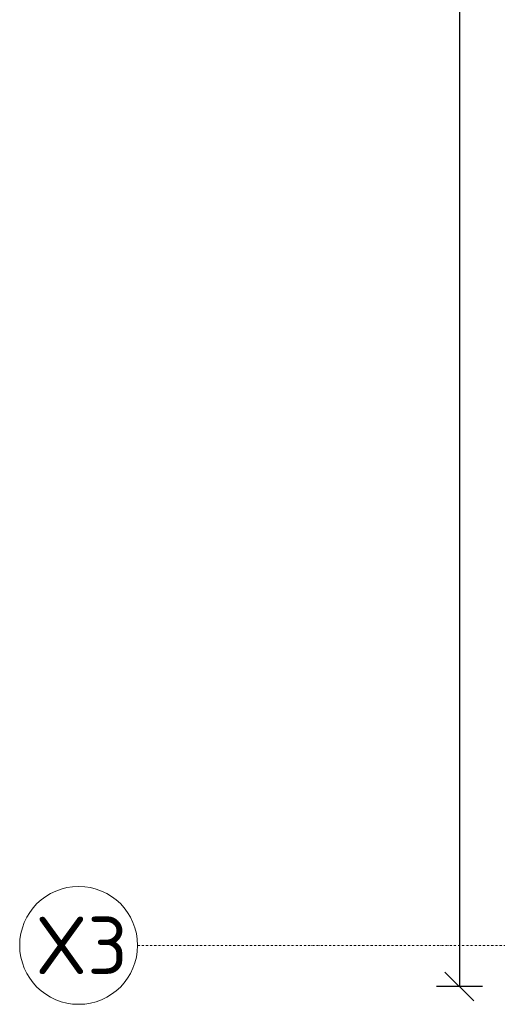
# Model space of a CAD drawing. Header units: millimetres. Extents: x 4047 to 23472, y 1613 to 16682.
# Tile 2 of 86: x 4047 to 6125, y 4379 to 8662. Entities that reach past the tile are written whole.
import ezdxf

# ---------------------------------------------------------------- set-up
doc = ezdxf.new("R2010")
doc.units = ezdxf.units.MM
doc.linetypes.add('Kropki i Kreski', pattern=[360, 180, -90, 0, -90])
doc.layers.add('Osie_Nr_pióra__101_Nr_pióra__7', color=3, linetype='Continuous', lineweight=18)
doc.layers.add('Rbcs_EX_Siatki', color=7, linetype='Continuous')
doc.layers.add('Rbcs_EX_Wymiary', color=7, linetype='Continuous')
doc.styles.add('RBCS_dim', font='isocpeur.ttf', dxfattribs={"width": 0.9, "oblique": 5})
doc.styles.add('RBCS_opis1', font='isocpeur.ttf', dxfattribs={"oblique": 5, "height": 5})
doc.dimstyles.new('Copy of RBCS_STANDARD', dxfattribs={"dimtxt": 2.5, "dimasz": 2.5, "dimexe": 2, "dimexo": 5, "dimgap": 0.5, "dimtad": 1, "dimdec": 0, "dimtxsty": 'RBCS_dim', "dimblk": 'OBLIQUE', "dimcen": 2.5, "dimclrd": 3, "dimclre": 3, "dimclrt": 6, "dimadec": 0, "dimazin": 0, "dimtfac": 1, "dimtdec": 0, "dimtix": 1, "dimtmove": 0, "dimatfit": 3, "dimfxl": 2, "dimfxlon": 1, "dimarcsym": 0})

# ---------------------------------------------------------------- blocks, each defined once
blk = doc.blocks.new('_OBLIQUE')
at = {"color": 0, "linetype": 'ByBlock'}
blk.add_line((-0.5, -0.5), (0.5, 0.5), dxfattribs=at)
blk = doc.blocks.new('*D285')
at = {"layer": 'Defpoints', "color": 0, "lineweight": 25, "transparency": 16777216}
for p in [(8015.8, 13683.1), (5959.7, 4456.1), (8015.8, 4456.1)]:
    blk.add_point(p, dxfattribs=at)
at = {"layer": 'Rbcs_EX_Wymiary', "color": 3, "lineweight": -2, "transparency": 16777216}
for p, q in [((6059.7, 13683.1), (5859.7, 13683.1)), ((5959.7, 13683.1), (5959.7, 4456.1)), ((6059.7, 4456.1), (5859.7, 4456.1))]:
    blk.add_line(p, q, dxfattribs=at)
at = {"layer": 'Rbcs_EX_Wymiary', "color": 3, "lineweight": -2, "transparency": 16777216, "xscale": 125, "yscale": 125, "zscale": 125}
for p, rotation in [((5959.7, 13683.1), 90), ((5959.7, 4456.1), 270)]:
    blk.add_blockref('_OBLIQUE', p, dxfattribs=dict(at, rotation=rotation))
at = {"layer": 'Rbcs_EX_Wymiary', "color": 6, "transparency": 16777216, "insert": (5872.2, 9069.6), "char_height": 125, "attachment_point": 5, "rotation": 90, "style": 'RBCS_dim'}
blk.add_mtext('9227', dxfattribs=at)

msp = doc.modelspace()

# ---------------------------------------------------------------- linework, layer by layer
at = {"layer": 'Osie_Nr_pióra__101_Nr_pióra__7', "linetype": 'Kropki i Kreski', "ltscale": 0.05}
msp.add_line((4560.2, 4635.6), (22959, 4635.6), dxfattribs=at)
at = {"layer": 'Rbcs_EX_Siatki', "color": 3, "lineweight": 0}
msp.add_circle((4303.7, 4635.6), 256.5, dxfattribs=at)

# ---------------------------------------------------------------- texts
at = {"layer": 'Rbcs_EX_Siatki', "color": 3, "style": 'RBCS_opis1'}
msp.add_text('X3', height=250, dxfattribs=at).set_placement((4115.5, 4510.6))

# ---------------------------------------------------------------- dimensions: what is measured, and where the dimension line sits
at = {"layer": 'Rbcs_EX_Wymiary'}
dim = msp.add_linear_dim(base=(5959.7, 4456.1), p1=(8015.8, 13683.1), p2=(8015.8, 4456.1), angle=90, dimstyle='Copy of RBCS_STANDARD', dxfattribs=at)
dim.commit()
dim.dimension.update_dxf_attribs({"geometry": '*D285', "text_midpoint": (5872.2, 9069.6)})

doc.saveas('drawing.dxf')
